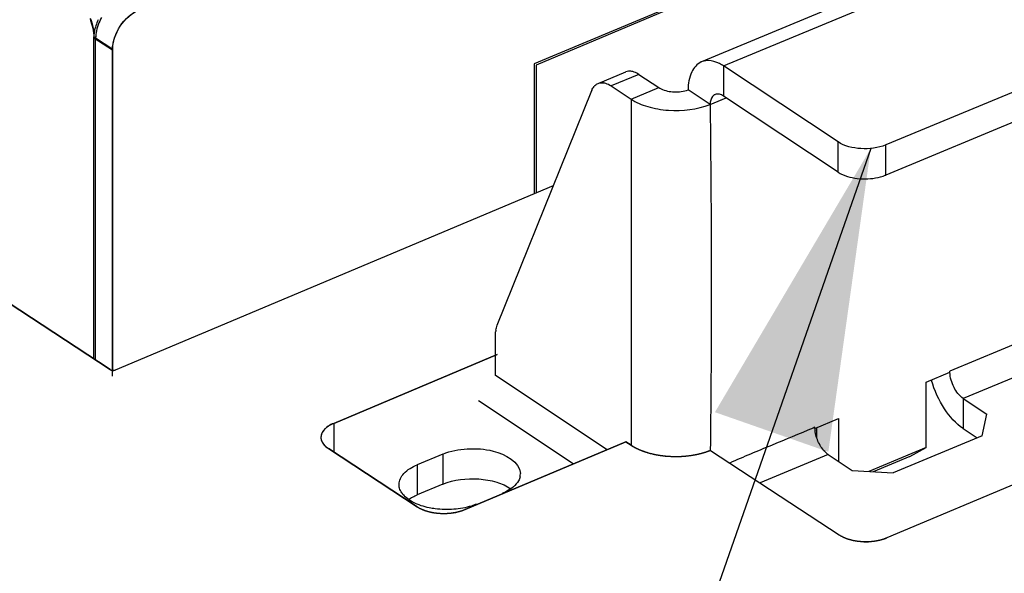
# Model space of a CAD drawing. Header units: millimetres. Extents: x 0 to 4620, y -1280 to 3267.
# Tile 6 of 103: x 2785 to 2875, y 1812 to 1863. Entities that reach past the tile are written whole.
import ezdxf

# ---------------------------------------------------------------- set-up
doc = ezdxf.new("R2010")
doc.units = ezdxf.units.MM
doc.header["$LTSCALE"] = 254.1
doc.layers.get('0').update_dxf_attribs({"linetype": 'CONTINUOUS'})
doc.layers.add('03___PRT_ALL_CURVES', color=7, linetype='CONTINUOUS')
doc.styles.get("Standard").update_dxf_attribs({"font": 'txt', "width": 0.9})
doc.dimstyles.get("Standard").update_dxf_attribs({"dimtxt": 16.5, "dimasz": 27.5, "dimexe": 1.5, "dimexo": 1.5, "dimtad": 1, "dimzin": 0, "dimdsep": 46, "dimtxsty": 'Standard', "dimblk": '_FILLED', "dimblk1": '_FILLED', "dimblk2": '_FILLED', "dimcen": 0.09, "dimazin": 0, "dimtol": 1, "dimtp": 0.01, "dimtm": 0.01, "dimtfac": 1, "dimtofl": 0, "dimtmove": 0, "dimatfit": 3, "dimldrblk": '_FILLED', "dimfxl": 0, "dimtolj": 1, "dimtzin": 0, "dimarcsym": 0})

# ---------------------------------------------------------------- blocks, each defined once
blk = doc.blocks.new('_FILLED')
at = {"color": 0, "linetype": 'ByBlock'}
blk.add_solid([(0, 0), (-1, 0.2), (-1, -0.2)], dxfattribs=at)

msp = doc.modelspace()

# ---------------------------------------------------------------- linework, layer by layer
at = {"color": 6, "linetype": 'Continuous'}
for p, q in [((2953.813, 1903.675), (2847.068, 1859.315)), ((2849.072, 1858.937), (2956.693, 1903.661)), ((2863.358, 1872.248), (2831.907, 1859.015)), ((2791.544, 1861.584), (2791.4, 1861.524)), ((2791.4, 1832.119), (2791.4, 1861.524)), ((2791.406, 1861.519), (2793.119, 1860.396)), ((2791.406, 1832.115), (2791.406, 1861.519)), ((2793.119, 1830.527), (2793.119, 1860.396)), ((2831.907, 1859.015), (2831.907, 1847.312)), ((2859.558, 1851.977), (2849.072, 1858.937)), ((2849.072, 1858.937), (2849.072, 1856.179)), ((2881.585, 1859.041), (2863.941, 1851.708)), ((2935.86, 1858.443), (2869.8, 1830.991)), ((2837.586, 1857.335), (2840.126, 1858.39)), ((2841.324, 1858.164), (2838.783, 1857.109)), ((2841.324, 1858.164), (2843.145, 1856.956)), ((2828.343, 1835.19), (2837.008, 1856.693)), ((2838.783, 1857.109), (2840.604, 1855.9)), ((2840.604, 1855.9), (2843.145, 1856.956)), ((2847.845, 1855.41), (2845.83, 1856.748)), ((2840.604, 1855.9), (2840.604, 1824.21)), ((2847.843, 1855.412), (2849.315, 1856.018)), ((2847.843, 1855.412), (2849.164, 1855.955)), ((2859.558, 1849.219), (2849.072, 1856.179)), ((2849.164, 1855.955), (2849.315, 1856.017)), ((2881.585, 1856.284), (2863.941, 1848.951)), ((2937.089, 1855.943), (2871.029, 1828.49)), ((2859.558, 1849.219), (2859.558, 1851.977)), ((2863.941, 1848.951), (2863.941, 1851.708)), ((2828.181, 1830.598), (2828.181, 1834.236)), ((2838.416, 1823.806), (2828.181, 1830.598)), ((2867.636, 1829.989), (2869.8, 1830.888)), ((2869.8, 1830.888), (2869.8, 1830.991)), ((2867.636, 1824.007), (2867.636, 1829.989)), ((2835.317, 1822.502), (2826.629, 1828.268)), ((2871.029, 1828.49), (2873.201, 1827.049)), ((2871.029, 1828.49), (2871.029, 1825.733)), ((2872.762, 1825.072), (2873.201, 1827.049)), ((2857.441, 1825.752), (2859.606, 1826.652)), ((2859.606, 1826.652), (2859.606, 1822.733)), ((2857.441, 1825.855), (2857.277, 1825.786)), ((2857.441, 1825.752), (2857.441, 1825.855)), ((2857.595, 1825.816), (2857.595, 1824.939)), ((2872.762, 1825.072), (2864.606, 1821.682)), ((2871.029, 1825.733), (2872.309, 1824.883)), ((2823.372, 1823.405), (2821.019, 1822.428)), ((2823.372, 1823.405), (2823.372, 1820.648)), ((2858.67, 1823.354), (2852.424, 1820.759)), ((2858.67, 1823.354), (2860.842, 1821.913)), ((2867.636, 1824.007), (2862.371, 1821.819)), ((2866.132, 1823.188), (2867.636, 1824.007)), ((2821.019, 1822.428), (2821.019, 1819.671)), ((2866.132, 1823.188), (2862.778, 1821.794)), ((2860.842, 1821.913), (2864.606, 1821.682)), ((2823.372, 1820.648), (2821.019, 1819.671))]:
    msp.add_line(p, q, dxfattribs=at)
at = {"color": 3, "linetype": 'Continuous'}
for p, q in [((2863.283, 1872.4), (2831.738, 1859.127)), ((2791.419, 1832.107), (2791.419, 1861.612)), ((2793.138, 1831.107), (2793.138, 1860.485)), ((2831.738, 1859.127), (2831.738, 1847.241))]:
    msp.add_line(p, q, dxfattribs=at)
at = {"color": 7, "linetype": 'Continuous'}
for p, q in [((2791.575, 1861.51), (2793.138, 1860.485)), ((2791.575, 1832.005), (2791.575, 1861.51)), ((2864.058, 1815.753), (2968.561, 1859.803)), ((2758.15, 1853.916), (2792.901, 1831.136)), ((2793.392, 1831.107), (2833.498, 1847.981)), ((2828.35, 1832.518), (2813.372, 1826.216)), ((2813.372, 1826.216), (2813.372, 1823.596)), ((2825.402, 1818.33), (2840.136, 1824.53)), ((2840.136, 1824.53), (2840.624, 1824.21)), ((2812.888, 1823.913), (2821.016, 1818.585)), ((2847.867, 1823.746), (2859.673, 1816.007))]:
    msp.add_line(p, q, dxfattribs=at)
at = {"color": 6, "linetype": 'Continuous'}
for centre, radius, start, end in [((2795.736, 1861.252), 4.362, 153.93673, 161.78499), ((2847.624, 1857.977), 1.449, 112.5524, 114.01236), ((2847.634, 1857.949), 1.478, 101.73233, 112.50019), ((2838.585, 1856.057), 1.7, 157.20601, 158.0524), ((2838.044, 1856.379), 1.068, 133.92478, 140.78406), ((2837.931, 1856.242), 1.162, 81.80836, 84.34375), ((2848.528, 1855.805), 0.561, 112.69079, 122.11511), ((2862.449, 1852.551), 3.897, 288.58623, 292.51856), ((2830.938, 1834.293), 2.754, 170.43548, 173.88564), ((2877.167, 1832.764), 9.417, 195.87369, 196.19742), ((2860.106, 1825.867), 2.665, 182.49603, 186.08422), ((2829.237, 1821.603), 1.232, 347.46063, 359.9503), ((2829.258, 1821.601), 1.212, 0.01427, 1.62744)]:
    msp.add_arc(centre, radius, start, end, dxfattribs=at)
for points in [[(2793.119, 1860.396), (2793.119, 1861.867), (2794.199, 1863.506), (2795.554, 1864.076)], [(2791.071, 1863.215), (2791.271, 1862.677), (2791.4, 1862.098), (2791.4, 1861.524)], [(2791.455, 1862.069), (2791.424, 1861.888), (2791.406, 1861.703), (2791.406, 1861.519)], [(2791.592, 1862.615), (2791.534, 1862.437), (2791.487, 1862.254), (2791.455, 1862.069)], [(2847.657, 1859.429), (2847.548, 1859.429), (2847.44, 1859.419), (2847.334, 1859.396)], [(2840.383, 1858.454), (2840.295, 1858.446), (2840.208, 1858.424), (2840.126, 1858.39)], [(2841.324, 1858.164), (2841.193, 1858.251), (2841.053, 1858.326), (2840.906, 1858.379)], [(2837.018, 1856.716), (2837.069, 1856.836), (2837.134, 1856.953), (2837.217, 1857.054)], [(2837.304, 1857.148), (2837.385, 1857.226), (2837.482, 1857.291), (2837.586, 1857.335)], [(2837.586, 1857.335), (2837.667, 1857.368), (2837.755, 1857.39), (2837.842, 1857.398)], [(2837.842, 1857.398), (2837.91, 1857.405), (2837.978, 1857.405), (2838.046, 1857.398)], [(2843.145, 1856.956), (2843.211, 1856.912), (2843.28, 1856.873), (2843.351, 1856.839)], [(2848.706, 1856.346), (2848.578, 1856.376), (2848.433, 1856.373), (2848.311, 1856.323)], [(2848.884, 1856.284), (2848.827, 1856.31), (2848.767, 1856.331), (2848.706, 1856.346)], [(2849.072, 1856.179), (2849.012, 1856.219), (2848.949, 1856.254), (2848.884, 1856.284)], [(2859.558, 1849.219), (2859.693, 1849.13), (2859.836, 1849.054), (2859.983, 1848.988)], [(2828.222, 1834.751), (2828.248, 1834.901), (2828.286, 1835.049), (2828.343, 1835.19)], [(2828.181, 1834.236), (2828.181, 1834.353), (2828.187, 1834.47), (2828.2, 1834.587)], [(2858.67, 1823.354), (2858.588, 1823.408), (2858.511, 1823.471), (2858.439, 1823.537)], [(2819.403, 1820.29), (2819.373, 1820.398), (2819.357, 1820.511), (2819.357, 1820.624)], [(2820.595, 1819.469), (2820.732, 1819.544), (2820.874, 1819.61), (2821.019, 1819.671)], [(2829.236, 1820.001), (2829.097, 1819.926), (2828.953, 1819.858), (2828.807, 1819.798)], [(2820.234, 1819.248), (2820.35, 1819.329), (2820.471, 1819.402), (2820.595, 1819.469)]]:
    msp.add_open_spline(points, degree=3, dxfattribs=at)
at = {"color": 3, "linetype": 'Continuous'}
for points in [[(2793.138, 1860.485), (2793.138, 1861.899), (2794.176, 1863.475), (2795.479, 1864.023)], [(2791.079, 1863.299), (2791.285, 1862.764), (2791.419, 1862.186), (2791.419, 1861.612)]]:
    msp.add_open_spline(points, degree=3, dxfattribs=at)
at = {"color": 7, "linetype": 'Continuous'}
for points in [[(2792.123, 1863.381), (2791.871, 1862.948), (2791.685, 1862.463), (2791.61, 1861.968)], [(2791.61, 1861.968), (2791.587, 1861.816), (2791.575, 1861.663), (2791.575, 1861.51)], [(2845.823, 1823.247), (2846.52, 1823.328), (2847.216, 1823.485), (2847.867, 1823.746)]]:
    msp.add_open_spline(points, degree=3, dxfattribs=at)
at = {"color": 6, "linetype": 'Continuous'}
for points, knots in [([(2847.035, 1859.3), (2846.65, 1859.129), (2845.967, 1858.3), (2845.84, 1857.304), (2845.83, 1856.748)], [0, 0, 0, 0, 0.431033, 1, 1, 1, 1]), ([(2849.072, 1858.937), (2848.954, 1859.015), (2848.523, 1859.27), (2848.019, 1859.43), (2847.657, 1859.429)], [0, 0, 0, 0, 0.280302, 1, 1, 1, 1]), ([(2840.906, 1858.379), (2840.861, 1858.395), (2840.693, 1858.448), (2840.512, 1858.467), (2840.383, 1858.454)], [0, 0, 0, 0, 0.267735, 1, 1, 1, 1]), ([(2838.097, 1857.392), (2838.153, 1857.384), (2838.396, 1857.331), (2838.623, 1857.215), (2838.783, 1857.109)], [0, 0, 0, 0, 0.228349, 1, 1, 1, 1]), ([(2843.351, 1856.839), (2843.722, 1856.658), (2844.574, 1856.497), (2845.428, 1856.601), (2845.83, 1856.748)], [0, 0, 0, 0, 0.491439, 1, 1, 1, 1]), ([(2840.604, 1855.9), (2841.069, 1855.591), (2842.199, 1855.12), (2844.654, 1854.72), (2846.653, 1854.938), (2847.845, 1855.41)], [0, 0, 0, 0, 0.224381, 0.483867, 1, 1, 1, 1]), ([(2848.229, 1856.28), (2848.171, 1856.244), (2847.928, 1856.019), (2847.857, 1855.666), (2847.845, 1855.41)], [0, 0, 0, 0, 0.210811, 1, 1, 1, 1]), ([(2847.843, 1855.412), (2847.876, 1852.783), (2847.978, 1842.228), (2847.954, 1831.673), (2847.866, 1823.747)], [0, 0, 0, 0, 0.249078, 1, 1, 1, 1]), ([(2863.941, 1851.708), (2863.226, 1851.411), (2861.696, 1851.232), (2860.162, 1851.576), (2859.558, 1851.977)], [0, 0, 0, 0, 0.516607, 1, 1, 1, 1]), ([(2859.983, 1848.988), (2860.547, 1848.736), (2861.814, 1848.506), (2863.087, 1848.654), (2863.691, 1848.857)], [0, 0, 0, 0, 0.492188, 1, 1, 1, 1]), ([(2871.029, 1828.49), (2870.662, 1828.733), (2870.096, 1829.51), (2869.823, 1830.41), (2869.802, 1830.887)], [0, 0, 0, 0, 0.479601, 1, 1, 1, 1]), ([(2871.029, 1825.733), (2870.338, 1826.191), (2869.135, 1827.58), (2868.39, 1829.221), (2868.124, 1830.137)], [0, 0, 0, 0, 0.464951, 1, 1, 1, 1]), ([(2857.277, 1825.786), (2856.006, 1825.257), (2853.457, 1824.201), (2850.906, 1823.147), (2849.644, 1822.584)], [0, 0, 0, 0, 0.499151, 1, 1, 1, 1]), ([(2858.439, 1823.537), (2858.164, 1823.792), (2857.727, 1824.447), (2857.497, 1825.194), (2857.456, 1825.585)], [0, 0, 0, 0, 0.48868, 1, 1, 1, 1]), ([(2823.372, 1823.405), (2824.072, 1823.696), (2825.236, 1823.923), (2826.809, 1823.896), (2828.585, 1823.635), (2830.438, 1822.712), (2830.469, 1821.636)], [0, 0, 0, 0, 0.288237, 0.442053, 0.590822, 1, 1, 1, 1]), ([(2819.357, 1820.624), (2819.357, 1820.988), (2819.798, 1821.823), (2820.568, 1822.24), (2821.019, 1822.428)], [0, 0, 0, 0, 0.427505, 1, 1, 1, 1]), ([(2823.372, 1820.648), (2824.393, 1821.073), (2826.123, 1821.269), (2828.236, 1820.915), (2829.205, 1820.497), (2829.596, 1820.223)], [0, 0, 0, 0, 0.516736, 0.776964, 1, 1, 1, 1]), ([(2830.44, 1821.335), (2830.412, 1821.207), (2830.183, 1820.631), (2829.657, 1820.23), (2829.236, 1820.001)], [0, 0, 0, 0, 0.215101, 1, 1, 1, 1]), ([(2819.716, 1819.712), (2819.679, 1819.757), (2819.547, 1819.933), (2819.447, 1820.134), (2819.403, 1820.29)], [0, 0, 0, 0, 0.265462, 1, 1, 1, 1]), ([(2822.121, 1818.486), (2821.627, 1818.589), (2820.75, 1818.864), (2819.974, 1819.398), (2819.716, 1819.712)], [0, 0, 0, 0, 0.554063, 1, 1, 1, 1]), ([(2826.455, 1818.82), (2826.301, 1818.756), (2825.629, 1818.515), (2824.918, 1818.39), (2824.373, 1818.348)], [0, 0, 0, 0, 0.234252, 1, 1, 1, 1]), ([(2824.373, 1818.348), (2823.806, 1818.304), (2823.045, 1818.323), (2822.302, 1818.448), (2822.121, 1818.486)], [0, 0, 0, 0, 0.755354, 1, 1, 1, 1])]:
    msp.add_open_spline(points, degree=3, knots=knots, dxfattribs=at)
at = {"color": 7, "linetype": 'Continuous'}
for points, knots in [([(2792.901, 1831.136), (2792.931, 1831.115), (2793.011, 1831.089), (2793.092, 1831.078), (2793.137, 1831.076)], [0, 0, 0, 0, 0.448194, 1, 1, 1, 1]), ([(2793.137, 1831.076), (2793.183, 1831.073), (2793.27, 1831.075), (2793.356, 1831.091), (2793.392, 1831.107)], [0, 0, 0, 0, 0.536633, 1, 1, 1, 1]), ([(2813.372, 1826.216), (2813.201, 1826.144), (2812.681, 1825.889), (2812.202, 1825.344), (2812.203, 1824.936)], [0, 0, 0, 0, 0.311928, 1, 1, 1, 1]), ([(2812.203, 1824.936), (2812.204, 1824.641), (2812.453, 1824.23), (2812.785, 1823.981), (2812.888, 1823.913)], [0, 0, 0, 0, 0.70506, 1, 1, 1, 1]), ([(2840.624, 1824.21), (2840.951, 1823.996), (2842.574, 1823.23), (2844.442, 1823.087), (2845.823, 1823.247)], [0, 0, 0, 0, 0.219692, 1, 1, 1, 1]), ([(2821.016, 1818.585), (2821.3, 1818.399), (2822.695, 1817.834), (2824.339, 1817.884), (2825.402, 1818.33)], [0, 0, 0, 0, 0.227575, 1, 1, 1, 1]), ([(2859.673, 1816.007), (2859.956, 1815.821), (2861.352, 1815.256), (2862.996, 1815.306), (2864.058, 1815.753)], [0, 0, 0, 0, 0.227575, 1, 1, 1, 1])]:
    msp.add_open_spline(points, degree=3, knots=knots, dxfattribs=at)
at = {"layer": '03___PRT_ALL_CURVES', "color": 4, "linetype": 'Continuous'}
for p, q in [((2864.058, 1815.753), (2968.561, 1859.803)), ((2792.901, 1831.136), (2758.15, 1853.916)), ((2793.392, 1831.107), (2833.498, 1847.981)), ((2813.372, 1826.216), (2828.35, 1832.518)), ((2840.136, 1824.53), (2825.402, 1818.33)), ((2840.624, 1824.21), (2840.136, 1824.53)), ((2821.016, 1818.585), (2812.888, 1823.913)), ((2847.867, 1823.746), (2859.673, 1816.007))]:
    msp.add_line(p, q, dxfattribs=at)
for points, knots in [([(2792.901, 1831.136), (2792.905, 1831.133), (2792.915, 1831.127), (2792.936, 1831.115), (2792.965, 1831.102), (2792.997, 1831.092), (2793.024, 1831.084), (2793.039, 1831.081), (2793.046, 1831.079)], [0, 0, 0, 0, 0.125, 0.25, 0.5, 0.75, 0.875, 1, 1, 1, 1]), ([(2813.372, 1826.216), (2813.33, 1826.196), (2813.267, 1826.165), (2813.184, 1826.124), (2813.131, 1826.099), (2813.09, 1826.078), (2813.064, 1826.066), (2813.045, 1826.057), (2813.035, 1826.051), (2813.026, 1826.045), (2813.014, 1826.038), (2812.987, 1826.02), (2812.946, 1825.993), (2812.891, 1825.957), (2812.846, 1825.927), (2812.809, 1825.903), (2812.786, 1825.888), (2812.768, 1825.876), (2812.757, 1825.868), (2812.747, 1825.862), (2812.74, 1825.856), (2812.727, 1825.844), (2812.709, 1825.828), (2812.68, 1825.801), (2812.643, 1825.768), (2812.607, 1825.734), (2812.577, 1825.708), (2812.555, 1825.688), (2812.537, 1825.671), (2812.524, 1825.66), (2812.517, 1825.653), (2812.511, 1825.648), (2812.508, 1825.643), (2812.502, 1825.635), (2812.493, 1825.623), (2812.479, 1825.605), (2812.463, 1825.584), (2812.442, 1825.555), (2812.421, 1825.526), (2812.399, 1825.498), (2812.383, 1825.476), (2812.367, 1825.455), (2812.354, 1825.437), (2812.345, 1825.425), (2812.34, 1825.417), (2812.337, 1825.41), (2812.333, 1825.401), (2812.326, 1825.386), (2812.318, 1825.367), (2812.305, 1825.337), (2812.289, 1825.299), (2812.273, 1825.262), (2812.26, 1825.232), (2812.252, 1825.213), (2812.245, 1825.198), (2812.241, 1825.189), (2812.238, 1825.182), (2812.236, 1825.174), (2812.235, 1825.16), (2812.232, 1825.141), (2812.228, 1825.11), (2812.222, 1825.072), (2812.214, 1825.011), (2812.207, 1824.964), (2812.203, 1824.934)], [0, 0, 0, 0, 0.0625, 0.09375, 0.125, 0.140625, 0.15625, 0.164062, 0.167969, 0.171875, 0.179688, 0.1875, 0.21875, 0.25, 0.28125, 0.296875, 0.3125, 0.320312, 0.328125, 0.332031, 0.335938, 0.34375, 0.359375, 0.375, 0.40625, 0.4375, 0.453125, 0.46875, 0.484375, 0.492188, 0.496094, 0.5, 0.503906, 0.507812, 0.515625, 0.53125, 0.546875, 0.5625, 0.59375, 0.609375, 0.625, 0.640625, 0.65625, 0.664062, 0.667969, 0.671875, 0.679688, 0.6875, 0.703125, 0.71875, 0.75, 0.78125, 0.796875, 0.8125, 0.820312, 0.828125, 0.832031, 0.835938, 0.84375, 0.859375, 0.875, 0.90625, 0.9375, 1, 1, 1, 1]), ([(2812.203, 1824.934), (2812.204, 1824.915), (2812.205, 1824.892), (2812.206, 1824.864), (2812.208, 1824.845), (2812.211, 1824.822), (2812.214, 1824.799), (2812.217, 1824.78), (2812.222, 1824.76), (2812.226, 1824.74), (2812.231, 1824.721), (2812.234, 1824.705), (2812.239, 1824.692), (2812.244, 1824.674), (2812.25, 1824.655), (2812.256, 1824.637), (2812.263, 1824.619), (2812.272, 1824.596), (2812.281, 1824.575), (2812.286, 1824.562), (2812.29, 1824.552), (2812.299, 1824.535), (2812.311, 1824.511), (2812.321, 1824.492), (2812.326, 1824.482)], [0, 0, 0, 0, 0.125, 0.15625, 0.1875, 0.25, 0.3125, 0.34375, 0.375, 0.4375, 0.46875, 0.5, 0.53125, 0.5625, 0.625, 0.65625, 0.6875, 0.75, 0.8125, 0.828125, 0.84375, 0.875, 0.9375, 1, 1, 1, 1]), ([(2812.326, 1824.482), (2812.333, 1824.47), (2812.349, 1824.445), (2812.368, 1824.414), (2812.38, 1824.393), (2812.388, 1824.381), (2812.398, 1824.368), (2812.41, 1824.352), (2812.429, 1824.327), (2812.446, 1824.305), (2812.46, 1824.286), (2812.471, 1824.274), (2812.49, 1824.252), (2812.513, 1824.228), (2812.532, 1824.206), (2812.543, 1824.194), (2812.551, 1824.185), (2812.561, 1824.176), (2812.574, 1824.164), (2812.596, 1824.143), (2812.621, 1824.12), (2812.643, 1824.099), (2812.656, 1824.087), (2812.676, 1824.071), (2812.699, 1824.052), (2812.726, 1824.031), (2812.743, 1824.017), (2812.754, 1824.008), (2812.761, 1824.002), (2812.769, 1823.996), (2812.779, 1823.989), (2812.803, 1823.972), (2812.84, 1823.947), (2812.872, 1823.924), (2812.888, 1823.913)], [0, 0, 0, 0, 0.0625, 0.125, 0.15625, 0.171875, 0.1875, 0.21875, 0.25, 0.3125, 0.328125, 0.34375, 0.375, 0.4375, 0.46875, 0.484375, 0.5, 0.515625, 0.53125, 0.5625, 0.625, 0.65625, 0.671875, 0.6875, 0.75, 0.78125, 0.8125, 0.828125, 0.835938, 0.84375, 0.859375, 0.875, 0.9375, 1, 1, 1, 1]), ([(2840.624, 1824.21), (2840.641, 1824.199), (2840.676, 1824.177), (2840.72, 1824.149), (2840.755, 1824.128), (2840.782, 1824.111), (2840.805, 1824.098), (2840.821, 1824.089), (2840.83, 1824.083), (2840.837, 1824.079), (2840.845, 1824.075), (2840.856, 1824.069), (2840.87, 1824.061), (2840.886, 1824.052), (2840.902, 1824.043), (2840.916, 1824.035), (2840.926, 1824.029), (2840.936, 1824.024), (2840.948, 1824.017), (2840.962, 1824.01), (2840.976, 1824.002), (2840.988, 1823.996), (2840.998, 1823.991), (2841.008, 1823.985), (2841.028, 1823.975), (2841.055, 1823.961), (2841.077, 1823.95), (2841.088, 1823.944)], [0, 0, 0, 0, 0.125, 0.25, 0.3125, 0.375, 0.4375, 0.46875, 0.484375, 0.5, 0.515625, 0.53125, 0.5625, 0.59375, 0.625, 0.65625, 0.671875, 0.6875, 0.71875, 0.75, 0.78125, 0.8125, 0.828125, 0.84375, 0.875, 0.9375, 1, 1, 1, 1]), ([(2841.088, 1823.944), (2841.108, 1823.934), (2841.148, 1823.914), (2841.198, 1823.89), (2841.239, 1823.871), (2841.27, 1823.857), (2841.296, 1823.845), (2841.314, 1823.837), (2841.324, 1823.832), (2841.331, 1823.829), (2841.341, 1823.825), (2841.353, 1823.82), (2841.369, 1823.813), (2841.387, 1823.805), (2841.406, 1823.797), (2841.421, 1823.79), (2841.433, 1823.785), (2841.444, 1823.781), (2841.457, 1823.775), (2841.473, 1823.769), (2841.489, 1823.762), (2841.503, 1823.756), (2841.513, 1823.752), (2841.525, 1823.747), (2841.547, 1823.739), (2841.578, 1823.727), (2841.602, 1823.717), (2841.615, 1823.712)], [0, 0, 0, 0, 0.125, 0.25, 0.3125, 0.375, 0.4375, 0.46875, 0.484375, 0.5, 0.515625, 0.53125, 0.5625, 0.59375, 0.625, 0.65625, 0.671875, 0.6875, 0.71875, 0.75, 0.78125, 0.8125, 0.828125, 0.84375, 0.875, 0.9375, 1, 1, 1, 1]), ([(2841.615, 1823.712), (2841.624, 1823.709), (2841.642, 1823.702), (2841.665, 1823.693), (2841.681, 1823.687), (2841.691, 1823.683), (2841.703, 1823.679), (2841.717, 1823.674), (2841.739, 1823.666), (2841.767, 1823.656), (2841.801, 1823.644), (2841.836, 1823.632), (2841.87, 1823.62), (2841.904, 1823.609), (2841.951, 1823.593), (2842.009, 1823.575), (2842.08, 1823.553), (2842.128, 1823.538), (2842.152, 1823.531)], [0, 0, 0, 0, 0.0625, 0.125, 0.15625, 0.171875, 0.1875, 0.21875, 0.25, 0.3125, 0.375, 0.4375, 0.5, 0.5625, 0.625, 0.75, 0.875, 1, 1, 1, 1]), ([(2842.152, 1823.531), (2842.188, 1823.521), (2842.261, 1823.501), (2842.352, 1823.477), (2842.415, 1823.459), (2842.452, 1823.45), (2842.509, 1823.437), (2842.574, 1823.421), (2842.649, 1823.404), (2842.696, 1823.393), (2842.729, 1823.386), (2842.748, 1823.381), (2842.768, 1823.378), (2842.794, 1823.373), (2842.834, 1823.365), (2842.885, 1823.355), (2842.946, 1823.343), (2842.997, 1823.334), (2843.037, 1823.326), (2843.068, 1823.32), (2843.097, 1823.315), (2843.137, 1823.309), (2843.186, 1823.302), (2843.245, 1823.293), (2843.294, 1823.285), (2843.333, 1823.279), (2843.358, 1823.275), (2843.377, 1823.272), (2843.398, 1823.269), (2843.435, 1823.265), (2843.488, 1823.259), (2843.551, 1823.251), (2843.615, 1823.244), (2843.667, 1823.238), (2843.71, 1823.232), (2843.752, 1823.229), (2843.826, 1823.223), (2843.932, 1823.214), (2844.016, 1823.207), (2844.058, 1823.203)], [0, 0, 0, 0, 0.0625, 0.125, 0.15625, 0.171875, 0.1875, 0.25, 0.28125, 0.3125, 0.328125, 0.335938, 0.34375, 0.359375, 0.375, 0.40625, 0.4375, 0.46875, 0.484375, 0.5, 0.515625, 0.53125, 0.5625, 0.59375, 0.625, 0.640625, 0.65625, 0.664062, 0.671875, 0.6875, 0.71875, 0.75, 0.78125, 0.8125, 0.828125, 0.84375, 0.875, 0.9375, 1, 1, 1, 1]), ([(2844.058, 1823.203), (2844.099, 1823.202), (2844.181, 1823.198), (2844.283, 1823.193), (2844.354, 1823.189), (2844.395, 1823.187), (2844.457, 1823.187), (2844.528, 1823.186), (2844.61, 1823.184), (2844.662, 1823.184), (2844.697, 1823.183), (2844.718, 1823.183), (2844.74, 1823.183), (2844.767, 1823.184), (2844.81, 1823.185), (2844.864, 1823.186), (2844.929, 1823.187), (2844.983, 1823.188), (2845.021, 1823.189), (2845.042, 1823.189), (2845.059, 1823.189), (2845.074, 1823.19), (2845.094, 1823.191), (2845.13, 1823.193), (2845.181, 1823.196), (2845.242, 1823.199), (2845.293, 1823.202), (2845.334, 1823.204), (2845.365, 1823.206), (2845.395, 1823.207), (2845.438, 1823.211), (2845.492, 1823.216), (2845.556, 1823.222), (2845.62, 1823.227), (2845.673, 1823.232), (2845.716, 1823.235), (2845.758, 1823.24), (2845.832, 1823.25), (2845.937, 1823.263), (2846.021, 1823.273), (2846.063, 1823.278)], [0, 0, 0, 0, 0.0625, 0.125, 0.15625, 0.171875, 0.1875, 0.25, 0.28125, 0.3125, 0.328125, 0.335938, 0.34375, 0.359375, 0.375, 0.40625, 0.4375, 0.46875, 0.484375, 0.492188, 0.5, 0.507812, 0.515625, 0.53125, 0.5625, 0.59375, 0.625, 0.640625, 0.65625, 0.671875, 0.6875, 0.71875, 0.75, 0.78125, 0.8125, 0.828125, 0.84375, 0.875, 0.9375, 1, 1, 1, 1]), ([(2846.063, 1823.278), (2846.102, 1823.285), (2846.18, 1823.297), (2846.279, 1823.313), (2846.347, 1823.324), (2846.386, 1823.33), (2846.427, 1823.339), (2846.478, 1823.348), (2846.538, 1823.361), (2846.599, 1823.373), (2846.65, 1823.383), (2846.685, 1823.39), (2846.705, 1823.394), (2846.724, 1823.398), (2846.747, 1823.404), (2846.784, 1823.413), (2846.831, 1823.424), (2846.887, 1823.437), (2846.934, 1823.448), (2846.971, 1823.457), (2846.999, 1823.463), (2847.028, 1823.472), (2847.066, 1823.482), (2847.114, 1823.496), (2847.171, 1823.512), (2847.219, 1823.525), (2847.257, 1823.536), (2847.281, 1823.542), (2847.3, 1823.548), (2847.318, 1823.553), (2847.348, 1823.563), (2847.392, 1823.577), (2847.444, 1823.594), (2847.496, 1823.611), (2847.54, 1823.626), (2847.575, 1823.637), (2847.61, 1823.65), (2847.672, 1823.673), (2847.761, 1823.706), (2847.832, 1823.733), (2847.867, 1823.746)], [0, 0, 0, 0, 0.0625, 0.125, 0.15625, 0.171875, 0.1875, 0.21875, 0.25, 0.28125, 0.3125, 0.328125, 0.335938, 0.34375, 0.359375, 0.375, 0.40625, 0.4375, 0.46875, 0.484375, 0.5, 0.515625, 0.53125, 0.5625, 0.59375, 0.625, 0.640625, 0.65625, 0.664062, 0.671875, 0.6875, 0.71875, 0.75, 0.78125, 0.8125, 0.828125, 0.84375, 0.875, 0.9375, 1, 1, 1, 1]), ([(2821.016, 1818.585), (2821.032, 1818.575), (2821.064, 1818.555), (2821.104, 1818.531), (2821.131, 1818.514), (2821.148, 1818.504), (2821.166, 1818.494), (2821.188, 1818.482), (2821.224, 1818.463), (2821.256, 1818.446), (2821.283, 1818.431), (2821.302, 1818.422), (2821.336, 1818.406), (2821.374, 1818.388), (2821.413, 1818.37), (2821.441, 1818.355), (2821.47, 1818.344), (2821.509, 1818.328), (2821.547, 1818.312), (2821.581, 1818.298), (2821.6, 1818.29), (2821.622, 1818.282), (2821.648, 1818.273), (2821.691, 1818.257), (2821.728, 1818.244), (2821.76, 1818.232), (2821.782, 1818.225), (2821.822, 1818.213), (2821.878, 1818.195), (2821.922, 1818.181), (2821.945, 1818.174)], [0, 0, 0, 0, 0.0625, 0.125, 0.15625, 0.171875, 0.1875, 0.21875, 0.25, 0.3125, 0.328125, 0.34375, 0.375, 0.4375, 0.46875, 0.5, 0.53125, 0.5625, 0.625, 0.65625, 0.671875, 0.6875, 0.71875, 0.75, 0.8125, 0.828125, 0.84375, 0.875, 0.9375, 1, 1, 1, 1]), ([(2821.945, 1818.174), (2821.967, 1818.168), (2822.01, 1818.157), (2822.065, 1818.142), (2822.103, 1818.132), (2822.125, 1818.126), (2822.149, 1818.121), (2822.179, 1818.114), (2822.226, 1818.103), (2822.274, 1818.092), (2822.321, 1818.082), (2822.37, 1818.073), (2822.419, 1818.064), (2822.468, 1818.055), (2822.505, 1818.047), (2822.539, 1818.043), (2822.587, 1818.036), (2822.634, 1818.029), (2822.675, 1818.022), (2822.699, 1818.019), (2822.724, 1818.016), (2822.756, 1818.013), (2822.806, 1818.007), (2822.851, 1818.002), (2822.889, 1817.998), (2822.915, 1817.995), (2822.96, 1817.992), (2823.026, 1817.987), (2823.078, 1817.983), (2823.104, 1817.981)], [0, 0, 0, 0, 0.0625, 0.125, 0.15625, 0.171875, 0.1875, 0.21875, 0.25, 0.3125, 0.34375, 0.375, 0.4375, 0.46875, 0.5, 0.53125, 0.5625, 0.625, 0.65625, 0.671875, 0.6875, 0.71875, 0.75, 0.8125, 0.828125, 0.84375, 0.875, 0.9375, 1, 1, 1, 1]), ([(2823.104, 1817.981), (2823.129, 1817.98), (2823.178, 1817.978), (2823.239, 1817.975), (2823.281, 1817.973), (2823.306, 1817.972), (2823.332, 1817.972), (2823.364, 1817.972), (2823.416, 1817.972), (2823.468, 1817.971), (2823.52, 1817.971), (2823.571, 1817.973), (2823.623, 1817.974), (2823.674, 1817.976), (2823.713, 1817.976), (2823.752, 1817.979), (2823.803, 1817.982), (2823.854, 1817.985), (2823.9, 1817.988), (2823.925, 1817.99), (2823.949, 1817.992), (2823.979, 1817.995), (2824.015, 1817.999), (2824.051, 1818.002), (2824.081, 1818.005), (2824.105, 1818.007), (2824.131, 1818.01), (2824.176, 1818.016), (2824.241, 1818.025), (2824.293, 1818.032), (2824.319, 1818.035)], [0, 0, 0, 0, 0.0625, 0.125, 0.15625, 0.171875, 0.1875, 0.21875, 0.25, 0.3125, 0.34375, 0.375, 0.4375, 0.46875, 0.5, 0.53125, 0.5625, 0.625, 0.65625, 0.671875, 0.6875, 0.71875, 0.75, 0.78125, 0.8125, 0.828125, 0.84375, 0.875, 0.9375, 1, 1, 1, 1]), ([(2824.319, 1818.035), (2824.342, 1818.039), (2824.389, 1818.047), (2824.447, 1818.057), (2824.488, 1818.064), (2824.511, 1818.068), (2824.535, 1818.073), (2824.565, 1818.08), (2824.613, 1818.09), (2824.661, 1818.099), (2824.709, 1818.11), (2824.756, 1818.122), (2824.803, 1818.133), (2824.849, 1818.145), (2824.885, 1818.153), (2824.918, 1818.164), (2824.963, 1818.177), (2825.008, 1818.19), (2825.048, 1818.202), (2825.07, 1818.209), (2825.09, 1818.216), (2825.116, 1818.224), (2825.147, 1818.235), (2825.178, 1818.245), (2825.204, 1818.254), (2825.224, 1818.261), (2825.245, 1818.269), (2825.283, 1818.284), (2825.337, 1818.305), (2825.38, 1818.322), (2825.402, 1818.33)], [0, 0, 0, 0, 0.0625, 0.125, 0.15625, 0.171875, 0.1875, 0.21875, 0.25, 0.3125, 0.34375, 0.375, 0.4375, 0.46875, 0.5, 0.53125, 0.5625, 0.625, 0.65625, 0.671875, 0.6875, 0.71875, 0.75, 0.78125, 0.8125, 0.828125, 0.84375, 0.875, 0.9375, 1, 1, 1, 1]), ([(2859.673, 1816.007), (2859.688, 1815.997), (2859.72, 1815.978), (2859.76, 1815.953), (2859.788, 1815.936), (2859.804, 1815.926), (2859.823, 1815.917), (2859.845, 1815.905), (2859.881, 1815.885), (2859.913, 1815.868), (2859.939, 1815.853), (2859.958, 1815.844), (2859.992, 1815.828), (2860.031, 1815.81), (2860.069, 1815.792), (2860.098, 1815.778), (2860.127, 1815.766), (2860.165, 1815.75), (2860.204, 1815.734), (2860.237, 1815.72), (2860.257, 1815.713), (2860.278, 1815.705), (2860.305, 1815.695), (2860.347, 1815.68), (2860.385, 1815.666), (2860.416, 1815.655), (2860.439, 1815.648), (2860.478, 1815.635), (2860.534, 1815.618), (2860.579, 1815.604), (2860.601, 1815.597)], [0, 0, 0, 0, 0.0625, 0.125, 0.15625, 0.171875, 0.1875, 0.21875, 0.25, 0.3125, 0.328125, 0.34375, 0.375, 0.4375, 0.46875, 0.5, 0.53125, 0.5625, 0.625, 0.65625, 0.671875, 0.6875, 0.71875, 0.75, 0.8125, 0.828125, 0.84375, 0.875, 0.9375, 1, 1, 1, 1]), ([(2860.601, 1815.597), (2860.623, 1815.591), (2860.667, 1815.579), (2860.721, 1815.565), (2860.759, 1815.554), (2860.781, 1815.548), (2860.806, 1815.543), (2860.835, 1815.536), (2860.883, 1815.526), (2860.93, 1815.515), (2860.978, 1815.504), (2861.027, 1815.496), (2861.075, 1815.486), (2861.124, 1815.477), (2861.161, 1815.47), (2861.196, 1815.465), (2861.243, 1815.458), (2861.29, 1815.451), (2861.331, 1815.445), (2861.355, 1815.441), (2861.381, 1815.439), (2861.412, 1815.435), (2861.463, 1815.429), (2861.507, 1815.424), (2861.545, 1815.42), (2861.571, 1815.418), (2861.617, 1815.414), (2861.682, 1815.409), (2861.735, 1815.405), (2861.761, 1815.403)], [0, 0, 0, 0, 0.0625, 0.125, 0.15625, 0.171875, 0.1875, 0.21875, 0.25, 0.3125, 0.34375, 0.375, 0.4375, 0.46875, 0.5, 0.53125, 0.5625, 0.625, 0.65625, 0.671875, 0.6875, 0.71875, 0.75, 0.8125, 0.828125, 0.84375, 0.875, 0.9375, 1, 1, 1, 1]), ([(2861.761, 1815.403), (2861.785, 1815.402), (2861.834, 1815.4), (2861.895, 1815.398), (2861.938, 1815.396), (2861.962, 1815.395), (2861.989, 1815.395), (2862.021, 1815.395), (2862.073, 1815.394), (2862.124, 1815.394), (2862.176, 1815.394), (2862.228, 1815.395), (2862.279, 1815.396), (2862.331, 1815.398), (2862.37, 1815.399), (2862.408, 1815.401), (2862.46, 1815.404), (2862.511, 1815.408), (2862.556, 1815.41), (2862.581, 1815.412), (2862.605, 1815.415), (2862.635, 1815.417), (2862.672, 1815.421), (2862.708, 1815.424), (2862.738, 1815.427), (2862.762, 1815.43), (2862.787, 1815.433), (2862.833, 1815.439), (2862.897, 1815.447), (2862.949, 1815.454), (2862.975, 1815.458)], [0, 0, 0, 0, 0.0625, 0.125, 0.15625, 0.171875, 0.1875, 0.21875, 0.25, 0.3125, 0.34375, 0.375, 0.4375, 0.46875, 0.5, 0.53125, 0.5625, 0.625, 0.65625, 0.671875, 0.6875, 0.71875, 0.75, 0.78125, 0.8125, 0.828125, 0.84375, 0.875, 0.9375, 1, 1, 1, 1]), ([(2862.975, 1815.458), (2862.998, 1815.462), (2863.045, 1815.47), (2863.103, 1815.48), (2863.144, 1815.486), (2863.167, 1815.491), (2863.192, 1815.496), (2863.222, 1815.502), (2863.27, 1815.512), (2863.318, 1815.522), (2863.366, 1815.532), (2863.412, 1815.544), (2863.459, 1815.556), (2863.506, 1815.568), (2863.541, 1815.576), (2863.574, 1815.586), (2863.62, 1815.599), (2863.665, 1815.613), (2863.704, 1815.624), (2863.727, 1815.631), (2863.747, 1815.638), (2863.773, 1815.647), (2863.803, 1815.657), (2863.834, 1815.668), (2863.86, 1815.677), (2863.88, 1815.683), (2863.902, 1815.692), (2863.94, 1815.706), (2863.993, 1815.728), (2864.037, 1815.744), (2864.058, 1815.753)], [0, 0, 0, 0, 0.0625, 0.125, 0.15625, 0.171875, 0.1875, 0.21875, 0.25, 0.3125, 0.34375, 0.375, 0.4375, 0.46875, 0.5, 0.53125, 0.5625, 0.625, 0.65625, 0.671875, 0.6875, 0.71875, 0.75, 0.78125, 0.8125, 0.828125, 0.84375, 0.875, 0.9375, 1, 1, 1, 1])]:
    msp.add_open_spline(points, degree=3, knots=knots, dxfattribs=at)
for points in [[(2793.046, 1831.079), (2793.075, 1831.074), (2793.134, 1831.065), (2793.196, 1831.067), (2793.226, 1831.069)], [(2793.226, 1831.069), (2793.256, 1831.072), (2793.316, 1831.08), (2793.368, 1831.097), (2793.392, 1831.107)]]:
    msp.add_open_spline(points, degree=3, dxfattribs=at)

# ---------------------------------------------------------------- leaders
at = {"color": 2, "linetype": 'Continuous'}
msp.add_leader([(2862.559, 1851.381), (2762.881, 1566.385)], dimstyle='Standard', override={"dimtad": 0}, dxfattribs=at)

doc.saveas('drawing.dxf')
